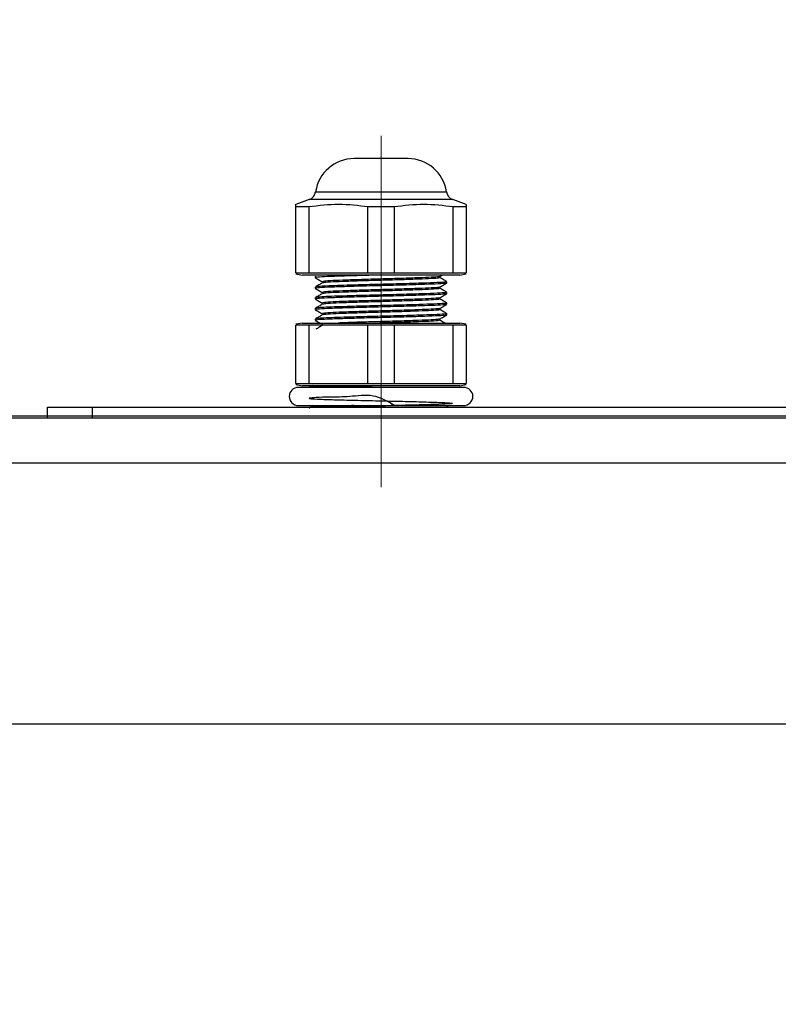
# Model space of a CAD drawing. Header units: millimetres. Extents: x 0 to 4205, y 0 to 2970.
# Tile 14 of 30: x 755 to 862, y 2483 to 2622. Entities that reach past the tile are written whole.
import ezdxf

# ---------------------------------------------------------------- set-up
doc = ezdxf.new("R2010")
doc.units = ezdxf.units.MM
doc.header["$LTSCALE"] = 5
doc.linetypes.add('CENTERX2', pattern=[20.32, 12.7, -2.54, 2.54, -2.54])
doc.layers.add('SLD-0', color=7, linetype='Continuous')
doc.styles.add('SLDTEXTSTYLE0', font='TXT', dxfattribs={"width": 0.75})
doc.dimstyles.new('SLDDIMSTYLE0', dxfattribs={"dimtxt": 23.8125, "dimasz": 16, "dimexe": 0, "dimexo": 0.0625, "dimgap": 5.953125, "dimtad": 0, "dimtih": 1, "dimtoh": 1, "dimdec": 1, "dimrnd": 1e-09, "dimzin": 12, "dimdsep": 46, "dimtxsty": 'SLDTEXTSTYLE0', "dimsah": 1, "dimcen": 0.09, "dimadec": 0, "dimazin": 3, "dimtfac": 1, "dimtdec": 1, "dimtofl": 0, "dimtmove": 0, "dimatfit": 3, "dimfxl": 1, "dimfrac": 2, "dimtolj": 1, "dimtzin": 12, "dimarcsym": 0})
doc.dimstyles.new('SLDDIMSTYLE1', dxfattribs={"dimtxt": 23.8125, "dimasz": 16, "dimexe": 0, "dimexo": 0.0625, "dimgap": 5.953125, "dimtad": 0, "dimtih": 1, "dimtoh": 1, "dimdec": 1, "dimrnd": 1e-09, "dimzin": 12, "dimdsep": 46, "dimtxsty": 'SLDTEXTSTYLE0', "dimsah": 1, "dimcen": 0.09, "dimadec": 0, "dimazin": 3, "dimtfac": 1, "dimtdec": 1, "dimtmove": 0, "dimatfit": 0, "dimfxl": 1, "dimfrac": 2, "dimtolj": 1, "dimtzin": 12, "dimarcsym": 0})
doc.dimstyles.new('SLDDIMSTYLE2', dxfattribs={"dimtxt": 23.8125, "dimasz": 16, "dimexe": 0, "dimexo": 0.0625, "dimgap": 5.953125, "dimtad": 0, "dimtih": 1, "dimtoh": 1, "dimdec": 4, "dimlfac": 5, "dimzin": 12, "dimdsep": 46, "dimtxsty": 'SLDTEXTSTYLE0', "dimsah": 1, "dimcen": 0.09, "dimadec": 0, "dimazin": 3, "dimtfac": 1, "dimtdec": 0, "dimtofl": 0, "dimtmove": 0, "dimatfit": 3, "dimfxl": 1, "dimfrac": 2, "dimtolj": 1, "dimtzin": 12, "dimarcsym": 0})
doc.dimstyles.new('SLDDIMSTYLE3', dxfattribs={"dimtxt": 23.8125, "dimasz": 16, "dimexe": 0, "dimexo": 0.0625, "dimgap": 5.953125, "dimtad": 0, "dimtih": 1, "dimtoh": 1, "dimdec": 1, "dimrnd": 1e-09, "dimzin": 4, "dimdsep": 46, "dimtxsty": 'SLDTEXTSTYLE0', "dimsah": 1, "dimcen": 0.09, "dimadec": 0, "dimazin": 1, "dimtfac": 1, "dimtdec": 1, "dimtofl": 0, "dimtmove": 0, "dimatfit": 3, "dimfxl": 1, "dimfrac": 2, "dimtolj": 1, "dimtzin": 12, "dimarcsym": 0})

# ---------------------------------------------------------------- blocks, each defined once
blk = doc.blocks.new('_D_4')
at = {"layer": 'SLD-0', "color": 7, "transparency": 16777216}
for p, q in [((932.64, 2870.67), (925.4, 2870.67)), ((925.4, 2870.67), (925.4, 2832.84)), ((1011.79, 2870.67), (1019.04, 2870.67)), ((1019.04, 2870.67), (1019.04, 2832.84)), ((925.4, 2832.84), (932.64, 2832.84)), ((1019.04, 2832.84), (1011.79, 2832.84)), ((699.6, 2571.25), (699.6, 2763.42)), ((1235.77, 2571.25), (1235.77, 2763.42)), ((699.6, 2758.42), (1235.77, 2758.42))]:
    blk.add_line(p, q, dxfattribs=at)
for points in [[(699.6, 2758.42), (715.6, 2755.67), (715.6, 2761.17)], [(1235.77, 2758.42), (1219.77, 2761.17), (1219.77, 2755.67)]]:
    blk.add_solid(points, dxfattribs=at)
at = {"layer": 'SLD-0', "color": 7, "transparency": 16777216, "attachment_point": 1, "style": 'SLDTEXTSTYLE0'}
for s, insert, char_height in [('21.11', (932.64, 2863.53), 23.812), ('536.2', (932.64, 2826.95), 23.812), ('OUTDOOR MODELS', (823.83, 2789.12), 23.8125)]:
    blk.add_mtext(s, dxfattribs=dict(at, insert=insert, char_height=char_height))
blk = doc.blocks.new('_D_6')
at = {"layer": 'SLD-0', "color": 7, "transparency": 16777216}
for p, q in [((582.5, 1900.4), (530.19, 1603.74)), ((1352.87, 1900.4), (1405.18, 1603.74))]:
    blk.add_line(p, q, dxfattribs=at)
for centre, radius, start, end in [((967.68, 4084.89), 2514.43, 260, 268.94986), ((967.68, 4084.89), 2514.43, 270.24469, 280), ((963.9, 1568.11), 42.3, 153.4349, 206.5651), ((936.12, 1568.11), 42.3, 333.4349, 26.5651)]:
    blk.add_arc(centre, radius, start, end, dxfattribs=at)
for points in [[(531.06, 1608.66), (546.35, 1603.22), (547.29, 1608.64)], [(1404.31, 1608.66), (1388.07, 1608.64), (1389.01, 1603.22)]]:
    blk.add_solid(points, dxfattribs=at)
at = {"layer": 'SLD-0', "color": 7, "transparency": 16777216, "insert": (926.07, 1579.89), "char_height": 23.812, "attachment_point": 1, "style": 'SLDTEXTSTYLE0'}
blk.add_mtext('20°', dxfattribs=at)
blk = doc.blocks.new('_D_7')
at = {"layer": 'SLD-0', "color": 7, "transparency": 16777216}
for p, q in [((932.64, 2741.65), (925.4, 2741.65)), ((925.4, 2741.65), (925.4, 2703.81)), ((1011.79, 2741.65), (1019.04, 2741.65)), ((1019.04, 2741.65), (1019.04, 2703.81)), ((925.4, 2703.81), (932.64, 2703.81)), ((1019.04, 2703.81), (1011.79, 2703.81)), ((699.85, 2570.95), (699.85, 2634.4)), ((1235.51, 2570.95), (1235.51, 2634.4)), ((699.85, 2629.4), (1235.51, 2629.4))]:
    blk.add_line(p, q, dxfattribs=at)
for points in [[(699.85, 2629.4), (715.85, 2626.65), (715.85, 2632.15)], [(1235.51, 2629.4), (1219.51, 2632.15), (1219.51, 2626.65)]]:
    blk.add_solid(points, dxfattribs=at)
at = {"layer": 'SLD-0', "color": 7, "transparency": 16777216, "attachment_point": 1, "style": 'SLDTEXTSTYLE0'}
for s, insert, char_height in [('21.09', (932.64, 2734.51), 23.812), ('535.7', (932.64, 2697.93), 23.812), ('STANDARD & PI MODELS', (786.85, 2660.09), 23.8125)]:
    blk.add_mtext(s, dxfattribs=dict(at, insert=insert, char_height=char_height))
blk = doc.blocks.new('_D_12')
at = {"layer": 'SLD-0', "color": 7, "transparency": 16777216}
for p, q in [((947.99, 2522.8), (554.51, 2522.8)), ((559.51, 2522.8), (559.51, 2417.17)), ((538.39, 2412.34), (531.15, 2412.34)), ((531.15, 2412.34), (531.15, 2374.5)), ((617.55, 2412.34), (624.79, 2412.34)), ((624.79, 2412.34), (624.79, 2374.5)), ((531.15, 2374.5), (538.39, 2374.5)), ((624.79, 2374.5), (617.55, 2374.5)), ((559.51, 2245.2), (559.51, 2337.92)), ((667.25, 2245.2), (554.51, 2245.2))]:
    blk.add_line(p, q, dxfattribs=at)
for points in [[(559.51, 2522.8), (556.76, 2506.8), (562.26, 2506.8)], [(559.51, 2245.2), (562.26, 2261.2), (556.76, 2261.2)]]:
    blk.add_solid(points, dxfattribs=at)
at = {"layer": 'SLD-0', "color": 7, "transparency": 16777216, "char_height": 23.812, "attachment_point": 1, "style": 'SLDTEXTSTYLE0'}
for s, insert in [('10.93', (538.39, 2405.2)), ('2X', (487, 2368.62)), ('277.6', (538.39, 2368.62))]:
    blk.add_mtext(s, dxfattribs=dict(at, insert=insert))
blk = doc.blocks.new('_D_13')
at = {"layer": 'SLD-0', "color": 7, "transparency": 16777216}
for p, q in [((947.99, 2522.8), (438.01, 2522.8)), ((443.01, 2522.8), (443.01, 2268.85)), ((421.88, 2264.02), (414.64, 2264.02)), ((414.64, 2264.02), (414.64, 2226.18)), ((501.04, 2264.02), (508.28, 2264.02)), ((508.28, 2264.02), (508.28, 2226.18)), ((414.64, 2226.18), (421.88, 2226.18)), ((508.28, 2226.18), (501.04, 2226.18)), ((443.01, 1996.76), (443.01, 2189.61)), ((623.45, 1996.76), (438.01, 1996.76))]:
    blk.add_line(p, q, dxfattribs=at)
for points in [[(443.01, 2522.8), (440.26, 2506.8), (445.76, 2506.8)], [(443.01, 1996.76), (445.76, 2012.76), (440.26, 2012.76)]]:
    blk.add_solid(points, dxfattribs=at)
at = {"layer": 'SLD-0', "color": 7, "transparency": 16777216, "char_height": 23.812, "attachment_point": 1, "style": 'SLDTEXTSTYLE0'}
for s, insert in [('20.71', (421.88, 2256.88)), ('2X', (370.49, 2220.3)), ('526.0', (421.88, 2220.3))]:
    blk.add_mtext(s, dxfattribs=dict(at, insert=insert))
blk = doc.blocks.new('_D_14')
at = {"layer": 'SLD-0', "color": 7, "transparency": 16777216}
for p, q in [((378.16, 2741.65), (370.92, 2741.65)), ((370.92, 2741.65), (370.92, 2703.81)), ((439.72, 2741.65), (446.97, 2741.65)), ((446.97, 2741.65), (446.97, 2703.81)), ((370.92, 2703.81), (378.16, 2703.81)), ((446.97, 2703.81), (439.72, 2703.81)), ((209.11, 2629.4), (608.78, 2629.4)), ((608.78, 2629.4), (608.78, 2565.95)), ((694.85, 2565.95), (603.78, 2565.95)), ((947.99, 2522.8), (603.78, 2522.8)), ((608.78, 2522.8), (608.78, 2492.8))]:
    blk.add_line(p, q, dxfattribs=at)
for points in [[(608.78, 2565.95), (611.53, 2581.95), (606.03, 2581.95)], [(608.78, 2522.8), (606.03, 2506.8), (611.53, 2506.8)]]:
    blk.add_solid(points, dxfattribs=at)
at = {"layer": 'SLD-0', "color": 7, "transparency": 16777216, "attachment_point": 1, "style": 'SLDTEXTSTYLE0'}
for s, insert, char_height in [('1.70', (378.16, 2734.51), 23.812), ('43.2', (378.16, 2697.93), 23.812), ('STANDARD & PI MODELS', (223.58, 2660.09), 23.8125)]:
    blk.add_mtext(s, dxfattribs=dict(at, insert=insert, char_height=char_height))

msp = doc.modelspace()

# ---------------------------------------------------------------- linework, layer by layer
at = {"color": 7, "linetype": 'Continuous', "lineweight": 25}
for p, q in [((809.865483, 2602.475547), (802.26072, 2602.475547)), ((795.940914, 2596.698725), (794.061609, 2596.014702)), ((818.064608, 2596.014702), (816.185289, 2596.698725)), ((795.896046, 2595.676833), (794.061609, 2595.676833)), ((794.061609, 2586.403334), (794.061609, 2595.676833)), ((795.896046, 2595.676833), (795.896046, 2586.403334)), ((807.897546, 2595.676833), (804.228671, 2595.676833)), ((804.228671, 2586.403334), (804.228671, 2595.676833)), ((807.897546, 2595.676833), (807.897546, 2586.403334)), ((818.064608, 2595.676833), (816.230171, 2595.676833)), ((816.230171, 2586.403334), (816.230171, 2595.676833)), ((818.064608, 2596.011662), (818.064608, 2595.676833)), ((818.064608, 2595.676833), (818.064608, 2586.403334)), ((794.061609, 2586.403334), (795.896046, 2586.403334)), ((794.061609, 2586.239659), (794.982352, 2586.077296)), ((817.143851, 2586.077296), (794.982352, 2586.077296)), ((795.896046, 2586.403334), (804.228671, 2586.403334)), ((796.794646, 2585.890078), (796.794646, 2585.702532)), ((796.940111, 2585.907185), (796.879314, 2585.890078)), ((804.228671, 2586.403334), (807.897546, 2586.403334)), ((807.897546, 2586.403334), (816.230171, 2586.403334)), ((814.355024, 2585.884475), (814.623438, 2586.039686)), ((814.357289, 2585.702264), (814.357289, 2585.885787)), ((816.230171, 2586.403334), (818.064608, 2586.403334)), ((817.143851, 2586.077296), (818.064608, 2586.239659)), ((796.794646, 2584.390068), (796.794646, 2584.202551)), ((797.768929, 2585.139775), (797.768929, 2584.955745)), ((815.331556, 2584.952199), (815.331556, 2585.139566)), ((796.794646, 2582.890087), (796.794646, 2582.702541)), ((815.331556, 2583.452188), (815.331556, 2583.639556)), ((815.331556, 2581.952178), (815.331556, 2582.139575)), ((796.794646, 2581.390076), (796.794646, 2581.20253)), ((815.331556, 2580.452197), (815.331556, 2580.639564)), ((794.982352, 2579.317504), (794.061609, 2579.15517)), ((795.896046, 2578.991466), (794.061609, 2578.991466)), ((794.061609, 2570.797586), (794.061609, 2578.991466)), ((794.982352, 2579.317504), (817.143851, 2579.317504)), ((804.228671, 2578.991466), (795.896046, 2578.991466)), ((795.896046, 2578.991466), (795.896046, 2570.797586)), ((796.794646, 2579.890096), (796.794646, 2579.70255)), ((804.228671, 2570.797586), (804.228671, 2578.991466)), ((807.897546, 2578.991466), (804.228671, 2578.991466)), ((807.897546, 2578.991466), (807.897546, 2570.797586)), ((816.230171, 2578.991466), (807.897546, 2578.991466)), ((818.064608, 2578.991466), (816.230171, 2578.991466)), ((816.230171, 2570.797586), (816.230171, 2578.991466)), ((818.064608, 2579.15517), (817.143851, 2579.317504)), ((818.064608, 2578.991466), (818.064608, 2570.797586)), ((794.061609, 2570.797586), (795.896046, 2570.797586)), ((794.061609, 2570.633882), (794.982352, 2570.471549)), ((817.143851, 2570.471549), (794.982352, 2570.471549)), ((795.896046, 2570.797586), (804.228671, 2570.797586)), ((804.228671, 2570.797586), (807.897546, 2570.797586)), ((807.897546, 2570.797586), (816.230171, 2570.797586)), ((816.230171, 2570.797586), (818.064608, 2570.797586)), ((817.143851, 2570.471549), (818.064608, 2570.633882)), ((817.721703, 2570.254498), (794.4045, 2570.254498)), ((794.4045, 2567.691379), (817.721703, 2567.691379)), ((796.485641, 2567.691379), (796.110012, 2567.474329)), ((759.072863, 2565.950328), (759.072863, 2567.474329)), ((759.072863, 2567.474329), (765.422874, 2567.474329)), ((765.422874, 2567.474329), (1034.662873, 2567.474329)), ((796.03488, 2567.293965), (796.004393, 2567.289286)), ((699.852758, 2565.950328), (1235.513382, 2565.950328)), ((705.181055, 2559.600347), (1230.185085, 2559.600347))]:
    msp.add_line(p, q, dxfattribs=at)
at = {"color": 8, "linetype": 'Continuous', "lineweight": 25}
for p, q in [((816.185289, 2596.698725), (795.940914, 2596.698725)), ((796.854638, 2597.817116), (815.271564, 2597.817116)), ((765.422874, 2565.950328), (765.422874, 2567.474329))]:
    msp.add_line(p, q, dxfattribs=at)
at = {"color": 7, "linetype": 'Continuous', "lineweight": 25}
for centre, radius, start, end in [((802.260723, 2597.009457), 5.46608, 90, 171.5028547), ((809.865483, 2597.009457), 5.46608, 8.4971453, 90), ((795.457904, 2598.025799), 1.41224, 290, 351.5028547), ((816.668301, 2598.025799), 1.41224, 188.4971453, 250), ((794.404503, 2568.972937), 1.281555, 90, 270), ((817.721703, 2568.972937), 1.281555, 270, 90)]:
    msp.add_arc(centre, radius, start, end, dxfattribs=at)
for points, knots in [([(794.061609, 2595.676833), (794.061609, 2595.899768), (794.061609, 2596.124736), (794.061609, 2596.012675), (794.061609, 2596.011662)], [0, 0, 0, 0, 0.9909646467, 1, 1, 1, 1]), ([(804.228671, 2595.676833), (802.853137, 2595.844697), (800.07579, 2596.183632), (797.298055, 2595.846828), (795.896046, 2595.676833)], [0, 0, 0, 0, 0.4952690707, 1, 1, 1, 1]), ([(816.230171, 2595.676833), (814.854637, 2595.844697), (812.077289, 2596.183632), (809.299555, 2595.846828), (807.897546, 2595.676833)], [0, 0, 0, 0, 0.4952690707, 1, 1, 1, 1]), ([(796.808251, 2585.689896), (796.970805, 2585.595949), (797.291046, 2585.41087), (797.611257, 2585.225785), (797.768929, 2585.134649)], [0, 0, 0, 0, 0.5076001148, 1, 1, 1, 1]), ([(806.063109, 2586.077296), (805.152609, 2586.05428), (803.217655, 2586.005367), (800.539449, 2585.925765), (798.379227, 2585.851883), (797.012804, 2585.772781), (796.899824, 2585.724776), (796.847471, 2585.702532)], [0, 0, 0, 0, 0.18783243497, 0.39917324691, 0.60605992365, 0.81745505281, 1, 1, 1, 1]), ([(814.250686, 2585.884207), (814.24785, 2585.86901), (814.240239, 2585.828227), (813.236718, 2585.756068), (811.449449, 2585.681587), (809.052707, 2585.600668), (806.340974, 2585.521867), (803.596312, 2585.445676), (801.120289, 2585.363242), (799.186866, 2585.289403), (797.963906, 2585.210268), (797.8628, 2585.162246), (797.815927, 2585.139983)], [0, 0, 0, 0, 0.06330453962, 0.16988570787, 0.27427986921, 0.38038521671, 0.4859534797, 0.59080192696, 0.69726078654, 0.80147575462, 0.90796266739, 1, 1, 1, 1]), ([(814.261638, 2585.702085), (814.260574, 2585.685136), (814.257907, 2585.642639), (813.239593, 2585.568608), (811.448661, 2585.494056), (809.052958, 2585.413157), (806.340761, 2585.334347), (803.596916, 2585.258168), (801.118066, 2585.175699), (799.195025, 2585.101987), (798.037244, 2585.029041), (797.93402, 2584.986932), (797.894024, 2584.970617)], [0, 0, 0, 0, 0.07194904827, 0.18040398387, 0.28663349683, 0.39460424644, 0.50202846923, 0.60872022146, 0.71705069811, 0.82309780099, 0.93145685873, 1, 1, 1, 1]), ([(815.326177, 2585.147553), (815.163616, 2585.241508), (814.84066, 2585.428165), (814.517691, 2585.614851), (814.357289, 2585.707569)], [0, 0, 0, 0, 0.50335167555, 1, 1, 1, 1]), ([(796.808251, 2584.189915), (796.970674, 2584.096018), (797.290845, 2583.910927), (797.611126, 2583.725834), (797.768929, 2583.634638)], [0, 0, 0, 0, 0.5073011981, 1, 1, 1, 1]), ([(797.793545, 2584.969991), (797.631285, 2584.876101), (797.306556, 2584.6882), (796.981366, 2584.500333), (796.818667, 2584.40634)], [0, 0, 0, 0, 0.4996783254, 1, 1, 1, 1]), ([(815.208026, 2584.947907), (815.220002, 2584.934924), (815.255543, 2584.896395), (814.233322, 2584.826697), (812.319424, 2584.751366), (809.69235, 2584.671831), (807.47693, 2584.612101), (805.355182, 2584.559909), (803.216432, 2584.505093), (800.539785, 2584.425816), (798.379135, 2584.351894), (797.012823, 2584.272802), (796.89983, 2584.224796), (796.847471, 2584.202551)], [0, 0, 0, 0, 0.0540669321, 0.1604467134, 0.2648910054, 0.3705736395, 0.4762921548, 0.4970314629, 0.5915052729, 0.6978030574, 0.8018605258, 0.9081856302, 1, 1, 1, 1]), ([(815.224655, 2585.139566), (815.223455, 2585.12263), (815.220444, 2585.080158), (814.082564, 2585.006065), (812.081353, 2584.93158), (809.403874, 2584.850667), (806.374421, 2584.771846), (803.565689, 2584.702232), (801.244742, 2584.634182), (799.391241, 2584.575755), (797.939314, 2584.515451), (796.947307, 2584.449919), (796.90154, 2584.409632), (796.879314, 2584.390068)], [0, 0, 0, 0, 0.0701305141, 0.1758765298, 0.2794525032, 0.3847261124, 0.4894669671, 0.5934936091, 0.6722568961, 0.7498279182, 0.8338511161, 0.9193146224, 1, 1, 1, 1]), ([(814.250701, 2584.384196), (814.247873, 2584.369014), (814.240285, 2584.328277), (813.236724, 2584.25604), (811.449447, 2584.181581), (809.052707, 2584.100657), (806.340974, 2584.021856), (803.596313, 2583.945666), (801.120285, 2583.863232), (799.186879, 2583.789392), (797.964037, 2583.71027), (797.862935, 2583.662256), (797.816076, 2583.640003)], [0, 0, 0, 0, 0.0633235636, 0.1699076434, 0.274304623, 0.3804128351, 0.4859839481, 0.5908352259, 0.6972969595, 0.8015147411, 0.9080045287, 1, 1, 1, 1]), ([(814.261564, 2584.202045), (814.260486, 2584.185105), (814.257784, 2584.142614), (813.239575, 2584.068588), (811.448666, 2583.994082), (809.052956, 2583.913187), (806.340762, 2583.834317), (803.596916, 2583.758197), (801.118064, 2583.675729), (799.195033, 2583.601953), (798.037293, 2583.529078), (797.934072, 2583.486955), (797.894083, 2583.470636)], [0, 0, 0, 0, 0.0719021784, 0.180364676, 0.2866015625, 0.3945798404, 0.5020115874, 0.6087107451, 0.7170487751, 0.8231033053, 0.9314698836, 1, 1, 1, 1]), ([(814.355024, 2584.384495), (814.517556, 2584.478511), (814.842433, 2584.666436), (815.167604, 2584.854358), (815.330096, 2584.948265)], [0, 0, 0, 0, 0.50028822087, 1, 1, 1, 1]), ([(814.357289, 2584.202283), (814.357289, 2584.233586), (814.357289, 2584.294761), (814.357289, 2584.355934), (814.357289, 2584.385806)], [0, 0, 0, 0, 0.5116866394, 1, 1, 1, 1]), ([(815.326177, 2583.647572), (815.163548, 2583.741575), (814.840656, 2583.928211), (814.517622, 2584.114899), (814.357289, 2584.207558)], [0, 0, 0, 0, 0.5036644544, 1, 1, 1, 1]), ([(797.793545, 2583.47001), (797.631475, 2583.376169), (797.306933, 2583.188254), (796.981556, 2583.000382), (796.818667, 2582.906329)], [0, 0, 0, 0, 0.4993810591, 1, 1, 1, 1]), ([(815.208056, 2583.447927), (815.220052, 2583.434932), (815.255635, 2583.39639), (814.233343, 2583.326731), (812.319419, 2583.251373), (809.69235, 2583.171886), (807.476932, 2583.112036), (805.35518, 2583.059975), (803.216433, 2583.005089), (800.539785, 2582.925853), (798.379136, 2582.851871), (797.012823, 2582.772794), (796.89983, 2582.724787), (796.847471, 2582.702541)], [0, 0, 0, 0, 0.0541050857, 0.1604805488, 0.2649206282, 0.3705989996, 0.4763132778, 0.4970517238, 0.5915217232, 0.6978152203, 0.8018685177, 0.9081893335, 1, 1, 1, 1]), ([(815.224655, 2583.639556), (815.223455, 2583.62262), (815.220444, 2583.580148), (814.082564, 2583.506055), (812.081353, 2583.43157), (809.403874, 2583.350656), (806.374421, 2583.27184), (803.56569, 2583.202207), (801.244741, 2583.134209), (799.391241, 2583.07578), (797.939314, 2583.015432), (796.947307, 2582.949902), (796.90154, 2582.909639), (796.879314, 2582.890087)], [0, 0, 0, 0, 0.070130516, 0.1758765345, 0.2794525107, 0.3847261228, 0.4894669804, 0.5934936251, 0.6722568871, 0.7498279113, 0.8338511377, 0.9193146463, 1, 1, 1, 1]), ([(797.768929, 2583.639764), (797.768929, 2583.608571), (797.768929, 2583.547238), (797.768929, 2583.485905), (797.768929, 2583.455765)], [0, 0, 0, 0, 0.5085860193, 1, 1, 1, 1]), ([(814.25073, 2582.884216), (814.247904, 2582.86902), (814.240321, 2582.828255), (813.236731, 2582.756085), (811.449446, 2582.681556), (809.052708, 2582.60065), (806.340973, 2582.521844), (803.596316, 2582.445659), (801.120275, 2582.363206), (799.186918, 2582.289435), (797.964452, 2582.210278), (797.863336, 2582.162321), (797.816508, 2582.140111)], [0, 0, 0, 0, 0.0633475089, 0.169944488, 0.2743541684, 0.3804752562, 0.4860591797, 0.5909231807, 0.697397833, 0.8016282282, 0.9081309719, 1, 1, 1, 1]), ([(814.355024, 2582.884484), (814.517565, 2582.978561), (814.842255, 2583.166488), (815.167613, 2583.354408), (815.330096, 2583.448255)], [0, 0, 0, 0, 0.5006016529, 1, 1, 1, 1]), ([(814.357289, 2582.702273), (814.357281, 2582.733635), (814.357266, 2582.794815), (814.357281, 2582.855984), (814.357289, 2582.885795)], [0, 0, 0, 0, 0.5126399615, 1, 1, 1, 1]), ([(796.808251, 2582.689905), (796.970544, 2582.596069), (797.290651, 2582.410987), (797.610997, 2582.225884), (797.768929, 2582.134628)], [0, 0, 0, 0, 0.5069956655, 1, 1, 1, 1]), ([(797.793545, 2581.97), (797.631664, 2581.87622), (797.307303, 2581.688313), (796.981746, 2581.500432), (796.818667, 2581.406319)], [0, 0, 0, 0, 0.49907766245, 1, 1, 1, 1]), ([(815.208085, 2581.947946), (815.220103, 2581.934955), (815.25573, 2581.896441), (814.233364, 2581.826703), (812.319413, 2581.751367), (809.692352, 2581.671874), (807.476932, 2581.612026), (805.35518, 2581.559965), (803.216433, 2581.505078), (800.539785, 2581.425842), (798.379136, 2581.35186), (797.012823, 2581.272783), (796.89983, 2581.224776), (796.847471, 2581.20253)], [0, 0, 0, 0, 0.0541441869, 0.160515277, 0.264951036, 0.3706250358, 0.476334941, 0.4970725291, 0.5915386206, 0.6978277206, 0.8018767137, 0.9081931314, 1, 1, 1, 1]), ([(815.224655, 2582.139575), (815.223455, 2582.122625), (815.220444, 2582.080118), (814.082564, 2582.00609), (812.081353, 2581.931581), (809.403874, 2581.850691), (806.374422, 2581.771802), (803.565689, 2581.702252), (801.244742, 2581.634185), (799.391241, 2581.575777), (797.939314, 2581.515408), (796.947307, 2581.44994), (796.90154, 2581.409645), (796.879314, 2581.390076)], [0, 0, 0, 0, 0.07013054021, 0.17587652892, 0.2794525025, 0.38472611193, 0.48946699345, 0.59349360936, 0.67225689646, 0.74982791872, 0.83385114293, 0.91931462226, 1, 1, 1, 1]), ([(797.768929, 2582.139784), (797.768929, 2582.108641), (797.768929, 2582.047304), (797.768929, 2581.985955), (797.768929, 2581.955754)], [0, 0, 0, 0, 0.50772285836, 1, 1, 1, 1]), ([(814.261564, 2582.702034), (814.260488, 2582.685109), (814.257791, 2582.642653), (813.239576, 2582.568561), (811.448666, 2582.494079), (809.052957, 2582.413161), (806.340761, 2582.334358), (803.596918, 2582.258172), (801.118061, 2582.175723), (799.19504, 2582.10194), (798.037343, 2582.029078), (797.934124, 2581.986945), (797.894143, 2581.970626)], [0, 0, 0, 0, 0.0719056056, 0.1803698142, 0.2866083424, 0.394588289, 0.5020216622, 0.6087225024, 0.7170622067, 0.8231183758, 0.9314866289, 1, 1, 1, 1]), ([(814.355024, 2581.384474), (814.517576, 2581.478595), (814.8421, 2581.6665), (815.167625, 2581.854461), (815.330096, 2581.948274)], [0, 0, 0, 0, 0.50089549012, 1, 1, 1, 1]), ([(815.326177, 2582.147562), (815.163479, 2582.241622), (814.840651, 2582.428257), (814.517553, 2582.614966), (814.357289, 2582.707577)], [0, 0, 0, 0, 0.5039767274, 1, 1, 1, 1]), ([(796.808251, 2581.189894), (796.970418, 2581.096119), (797.290458, 2580.911051), (797.610871, 2580.725954), (797.768929, 2580.634647)], [0, 0, 0, 0, 0.5067091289, 1, 1, 1, 1]), ([(797.793545, 2580.469989), (797.63186, 2580.376267), (797.307691, 2580.188361), (796.981942, 2580.0005), (796.818667, 2579.906338)], [0, 0, 0, 0, 0.4987701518, 1, 1, 1, 1]), ([(815.208115, 2580.447995), (815.220153, 2580.434982), (815.255822, 2580.396424), (814.233386, 2580.326696), (812.319407, 2580.251364), (809.692354, 2580.171829), (807.47693, 2580.112101), (805.355182, 2580.059905), (803.216431, 2580.005146), (800.539786, 2579.9258), (798.379135, 2579.851896), (797.012823, 2579.772799), (796.89983, 2579.724794), (796.847471, 2579.70255)], [0, 0, 0, 0, 0.0541823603, 0.1605491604, 0.2649807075, 0.3706504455, 0.4763560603, 0.4970928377, 0.5915550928, 0.6978399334, 0.8018847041, 0.908196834, 1, 1, 1, 1]), ([(815.224655, 2580.639564), (815.223455, 2580.622629), (815.220444, 2580.580156), (814.082564, 2580.506063), (812.081353, 2580.431579), (809.403874, 2580.350666), (806.374421, 2580.271844), (803.565689, 2580.20223), (801.244742, 2580.13418), (799.391241, 2580.075753), (797.939314, 2580.015452), (796.947307, 2579.949909), (796.90154, 2579.909647), (796.879314, 2579.890096)], [0, 0, 0, 0, 0.0701305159, 0.1758765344, 0.2794525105, 0.3847261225, 0.4894669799, 0.5934936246, 0.6722569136, 0.7498279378, 0.8338511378, 0.9193146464, 1, 1, 1, 1]), ([(797.768929, 2580.639773), (797.768936, 2580.608692), (797.768951, 2580.547366), (797.768936, 2580.486006), (797.768929, 2580.455744)], [0, 0, 0, 0, 0.5068140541, 1, 1, 1, 1]), ([(814.25076, 2581.384235), (814.247936, 2581.369029), (814.24036, 2581.328242), (813.236739, 2581.256066), (811.449443, 2581.181586), (809.052709, 2581.100667), (806.340972, 2581.021865), (803.596318, 2580.945675), (801.120264, 2580.86324), (799.186958, 2580.789402), (797.964866, 2580.710347), (797.863737, 2580.662405), (797.81694, 2580.64022)], [0, 0, 0, 0, 0.0633725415, 0.1699823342, 0.2744045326, 0.3805383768, 0.4861349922, 0.5910115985, 0.6974990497, 0.8017420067, 0.9082575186, 1, 1, 1, 1]), ([(814.261579, 2581.202054), (814.260501, 2581.185114), (814.257799, 2581.142625), (813.239578, 2581.068606), (811.448665, 2580.994054), (809.052957, 2580.913155), (806.340761, 2580.834346), (803.596918, 2580.758166), (801.118061, 2580.675697), (799.195045, 2580.601984), (798.037399, 2580.529057), (797.934167, 2580.486951), (797.894188, 2580.470645)], [0, 0, 0, 0, 0.0719113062, 0.18037689, 0.2866168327, 0.394598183, 0.5020329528, 0.6087351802, 0.7170762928, 0.8231338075, 0.9315035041, 1, 1, 1, 1]), ([(814.355024, 2579.884493), (814.517586, 2579.978662), (814.841931, 2580.166549), (815.167635, 2580.354509), (815.330096, 2580.448263)], [0, 0, 0, 0, 0.5012012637, 1, 1, 1, 1]), ([(814.357289, 2581.202262), (814.357281, 2581.233677), (814.357266, 2581.294868), (814.357281, 2581.356025), (814.357289, 2581.385785)], [0, 0, 0, 0, 0.5133843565, 1, 1, 1, 1]), ([(815.326177, 2580.647552), (815.163412, 2580.741671), (814.840654, 2580.928307), (814.517485, 2581.115015), (814.357289, 2581.207567)], [0, 0, 0, 0, 0.5042953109, 1, 1, 1, 1]), ([(796.808251, 2579.689913), (796.970272, 2579.596192), (797.184847, 2579.472069), (797.39976, 2579.347913), (797.452398, 2579.317504)], [0, 0, 0, 0, 0.755074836, 1, 1, 1, 1]), ([(797.793545, 2578.970009), (797.632068, 2578.876333), (797.330124, 2578.701172), (797.026343, 2578.526078), (796.885022, 2578.444623)], [0, 0, 0, 0, 0.5347933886, 1, 1, 1, 1]), ([(797.768929, 2579.139763), (797.768944, 2579.108735), (797.768973, 2579.047429), (797.768943, 2578.986048), (797.768929, 2578.955733)], [0, 0, 0, 0, 0.5061144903, 1, 1, 1, 1]), ([(814.250775, 2579.884254), (814.247955, 2579.869051), (814.240391, 2579.828277), (813.236829, 2579.756042), (811.449135, 2579.681579), (809.053873, 2579.600653), (806.336667, 2579.521863), (803.61237, 2579.445633), (801.383334, 2579.373776), (800.401428, 2579.332889), (800.031938, 2579.317504)], [0, 0, 0, 0, 0.0832132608, 0.2231647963, 0.360244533, 0.4995712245, 0.6381926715, 0.7758689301, 0.9156598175, 1, 1, 1, 1]), ([(814.261579, 2579.702043), (814.260492, 2579.685105), (814.257768, 2579.64262), (813.239891, 2579.568582), (811.447531, 2579.494093), (809.057256, 2579.41314), (807.029203, 2579.354759), (805.933735, 2579.323201), (805.735969, 2579.317504)], [0, 0, 0, 0, 0.136800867, 0.3431241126, 0.5452136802, 0.7506158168, 0.9549783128, 1, 1, 1, 1]), ([(814.357289, 2579.702281), (814.357273, 2579.733749), (814.357244, 2579.794959), (814.357274, 2579.856097), (814.357289, 2579.885804)], [0, 0, 0, 0, 0.5140923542, 1, 1, 1, 1]), ([(815.032237, 2579.317504), (814.967343, 2579.355033), (814.742577, 2579.48502), (814.517431, 2579.615061), (814.357289, 2579.707556)], [0, 0, 0, 0, 0.2887181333, 1, 1, 1, 1]), ([(796.420925, 2570.529037), (796.419162, 2570.528014), (796.26455, 2570.438293), (796.109687, 2570.349001), (795.95659, 2570.260727)], [0, 0, 0, 0, 0.0114046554, 1, 1, 1, 1]), ([(806.062587, 2570.471549), (806.003199, 2570.470246), (805.706112, 2570.463731), (804.449685, 2570.436477), (802.328416, 2570.387491), (799.661365, 2570.322607), (798.39444, 2570.277852), (797.733345, 2570.254498)], [0, 0, 0, 0, 0.0181929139, 0.0910099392, 0.385064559, 0.6791197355, 1, 1, 1, 1]), ([(808.006235, 2567.691379), (807.005223, 2568.265217), (804.992683, 2569.418923), (801.564005, 2568.855054), (798.774043, 2568.910131), (796.769864, 2568.799374), (795.825222, 2568.733178), (796.033422, 2568.65487), (797.373873, 2568.579406), (799.69392, 2568.503061), (802.731442, 2568.427399), (806.143407, 2568.351843), (809.544778, 2568.276063), (812.551805, 2568.200021), (814.825248, 2568.12382), (816.109039, 2568.047982), (816.258757, 2567.972454), (815.258288, 2567.896738), (813.220099, 2567.820764), (810.377885, 2567.74459), (807.04061, 2567.668574), (803.630782, 2567.593018), (800.83427, 2567.528336), (799.596799, 2567.488672), (799.149313, 2567.474329)], [0, 0, 0, 0, 0.0460097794, 0.0925029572, 0.1389843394, 0.1854526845, 0.2319102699, 0.278359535, 0.3247983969, 0.3712259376, 0.4176407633, 0.4640434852, 0.5104379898, 0.5568225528, 0.6031961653, 0.6495572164, 0.6959058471, 0.7422454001, 0.7885758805, 0.8348951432, 0.8812026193, 0.9274970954, 0.9737819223, 1, 1, 1, 1]), ([(796.602257, 2567.474329), (796.772072, 2567.48839), (797.247641, 2567.527769), (799.200153, 2567.59268), (801.342049, 2567.650916), (802.789551, 2567.683742), (803.126313, 2567.691379)], [0, 0, 0, 0, 0.1942675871, 0.5440485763, 0.8939226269, 1, 1, 1, 1]), ([(815.242701, 2567.474329), (815.36271, 2567.543742), (815.487883, 2567.616142), (815.613134, 2567.688399), (815.618299, 2567.691379)], [0, 0, 0, 0, 0.9587565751, 1, 1, 1, 1])]:
    msp.add_open_spline(points, degree=3, knots=knots, dxfattribs=at)
at = {"color": 8, "linetype": 'Continuous', "lineweight": 25}
for points, knots in [([(800.439276, 2570.471549), (799.886357, 2570.456161), (798.78061, 2570.425388), (797.489156, 2570.379226), (796.556838, 2570.333049), (796.040951, 2570.292981), (796.014049, 2570.26823), (796.003886, 2570.258879)], [0, 0, 0, 0, 0.2171107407, 0.4341850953, 0.651235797, 0.8682438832, 1, 1, 1, 1]), ([(802.246012, 2567.691379), (801.76286, 2567.679599), (800.649088, 2567.652443), (799.14332, 2567.609872), (797.793138, 2567.56371), (796.780808, 2567.518522), (796.438592, 2567.488733), (796.27312, 2567.474329)], [0, 0, 0, 0, 0.1629537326, 0.375644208, 0.5883002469, 0.8009310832, 1, 1, 1, 1]), ([(809.878953, 2567.691379), (809.617874, 2567.684921), (808.767023, 2567.663873), (807.190727, 2567.628305), (805.240911, 2567.584535), (803.324437, 2567.540795), (801.772293, 2567.504046), (800.957802, 2567.481898), (800.679438, 2567.474329)], [0, 0, 0, 0, 0.0892359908, 0.2908173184, 0.4923642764, 0.6938928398, 0.895383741, 1, 1, 1, 1])]:
    msp.add_open_spline(points, degree=3, knots=knots, dxfattribs=at)
at = {"layer": 'SLD-0', "color": 7, "linetype": 'CENTERX2', "lineweight": 18}
msp.add_line((806.063103, 2605.676832), (806.063103, 2556.169499), dxfattribs=at)
at = {"layer": 'SLD-0', "color": 7}
msp.add_line((699.60104, 2566.250337), (1235.7651, 2566.250337), dxfattribs=at)

# ---------------------------------------------------------------- dimensions: what is measured, and where the dimension line sits
for base, p1, p2, text, picture, middle in [((1235.7651, 2816.962169), (699.60104, 2566.250337), (1235.7651, 2566.250337), '<>\\POUTDOOR MODELS', '_D_4', (972.215788, 2816.962169)), ((1235.51337, 2687.937611), (699.85277, 2565.950337), (1235.51337, 2565.950337), '<>\\PSTANDARD & PI MODELS', '_D_7', (972.215788, 2687.937611))]:
    dim = msp.add_linear_dim(base=base, p1=p1, p2=p2, text=text, dimstyle='SLDDIMSTYLE0', dxfattribs=at)
    dim.commit()
    dim.dimension.update_dxf_attribs({"geometry": picture, "text_midpoint": middle, "dimtype": 160})
for base, p1, p2, text, dimstyle, picture, middle in [((608.780391, 2522.795737), (699.85277, 2565.950337), (952.99107, 2522.795737), '<>\\PSTANDARD & PI MODELS', 'SLDDIMSTYLE1', '_D_14', (608.780391, 2687.937611)), ((443.006561, 1996.761737), (952.99107, 2522.795737), (628.44861, 1996.761737), '2X<>', 'SLDDIMSTYLE3', '_D_13', (443.006561, 2229.22738)), ((559.514613, 2245.199137), (952.99107, 2522.795737), (672.254827, 2245.199137), '2X<>', 'SLDDIMSTYLE0', '_D_12', (559.514613, 2377.544381))]:
    dim = msp.add_linear_dim(base=base, p1=p1, p2=p2, angle=90, text=text, dimstyle=dimstyle, dxfattribs=at)
    dim.commit()
    dim.dimension.update_dxf_attribs({"geometry": picture, "text_midpoint": middle, "dimtype": 160})
dim = msp.add_angular_dim_2l(base=(921.600139, 1568.110622), line1=((1235.51337, 2565.950337), (1351.9992, 1905.326365)), line2=((583.366939, 1905.326365), (699.85277, 2565.950337)), text='(<>)', dimstyle='SLDDIMSTYLE2', dxfattribs=at)
dim.commit()
dim.dimension.update_dxf_attribs({"geometry": '_D_6', "text_midpoint": (950.010798, 1570.524946), "dimtype": 162})

doc.saveas('drawing.dxf')
